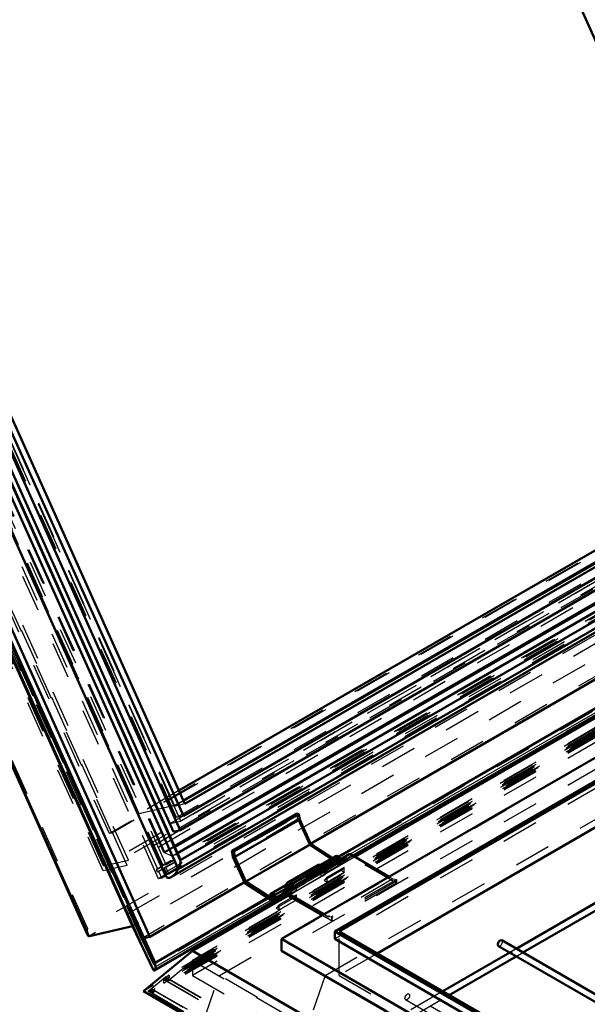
# Model space of a CAD drawing. Header units: millimetres. Extents: x 0 to 420, y 0 to 297.
# Tile 41 of 52: x 306 to 322, y 138 to 165. Entities that reach past the tile are written whole.
import ezdxf

# ---------------------------------------------------------------- set-up
doc = ezdxf.new("R2010")
doc.units = ezdxf.units.MM
doc.linetypes.add('Dashed', pattern=[2, 1, -1])
for name, color, linetype, lineweight in [('AM_0', 7, 'Continuous', 50), ('AM_4', 3, 'Continuous', 25), ('AM_9', 6, 'Dashed', 25)]:
    doc.layers.add(name, color=color, linetype=linetype, lineweight=lineweight)

# ---------------------------------------------------------------- blocks, each defined once
blk = doc.blocks.new('111_FGS3001501802511U_0_in_150180C2125Y2N4N_300Op0__1203')
at = {"layer": 'AM_0'}
blk.add_line((309.559, 192.466), (325.89, 156.106), dxfattribs=at)
blk = doc.blocks.new('112_Flat_Glass_Skylight_300150180_6_0_in_150180C2125Y2N4N_300Op0__1203')
at = {"layer": 'AM_0'}
for p, q in [((290.564, 186.077), (310.383, 141.949)), ((310.67, 142.275), (291.049, 185.96)), ((310.798, 142.349), (291.177, 186.035)), ((310.777, 142.421), (291.206, 185.994)), ((333.768, 156.056), (310.648, 142.709)), ((333.901, 155.926), (310.721, 142.545)), ((333.115, 155.232), (310.798, 142.349)), ((332.939, 154.923), (310.744, 142.11)), ((310.555, 141.894), (332.848, 154.763)), ((310.741, 142.105), (310.664, 142.276)), ((310.664, 142.276), (310.67, 142.275)), ((310.744, 142.11), (310.741, 142.105))]:
    blk.add_line(p, q, dxfattribs=at)
for points in [[(310.744, 142.11), (310.751, 142.123), (310.758, 142.137), (310.764, 142.152), (310.77, 142.167), (310.776, 142.182), (310.781, 142.198), (310.786, 142.214), (310.79, 142.229), (310.793, 142.245), (310.796, 142.261), (310.798, 142.276), (310.8, 142.29), (310.801, 142.304), (310.801, 142.318), (310.801, 142.33), (310.8, 142.342), (310.798, 142.349)], [(310.798, 142.349), (310.791, 142.382), (310.781, 142.411), (310.777, 142.421)], [(310.555, 141.894), (310.58, 141.91), (310.605, 141.93), (310.63, 141.955), (310.655, 141.983), (310.681, 142.014), (310.706, 142.05), (310.73, 142.088), (310.741, 142.105)], [(310.383, 141.949), (310.395, 141.926), (310.41, 141.906), (310.426, 141.891), (310.444, 141.88), (310.463, 141.874), (310.483, 141.872), (310.505, 141.874), (310.528, 141.881), (310.552, 141.892), (310.555, 141.894)]]:
    blk.add_lwpolyline(points, dxfattribs=at)
at = {"layer": 'AM_9'}
for p, q in [((310.365, 142.005), (290.584, 186.045)), ((310.291, 142.194), (290.645, 185.935)), ((310.415, 142.223), (290.769, 185.963)), ((310.579, 142.46), (291.064, 185.91)), ((310.373, 142.55), (290.948, 185.8)), ((352.106, 166.333), (310.291, 142.194)), ((352.23, 166.362), (310.415, 142.223)), ((352.167, 166.468), (310.579, 142.46)), ((352.415, 166.28), (310.365, 142.005)), ((310.648, 142.709), (310.373, 142.55)), ((310.579, 142.46), (310.373, 142.55)), ((310.721, 142.545), (310.605, 142.477)), ((310.415, 142.223), (310.291, 142.194))]:
    blk.add_line(p, q, dxfattribs=at)
for points in [[(310.777, 142.421), (310.764, 142.445), (310.75, 142.465), (310.734, 142.48), (310.716, 142.491), (310.697, 142.497), (310.676, 142.499), (310.654, 142.497), (310.632, 142.49), (310.608, 142.479), (310.583, 142.463), (310.579, 142.46)], [(310.365, 142.005), (310.374, 141.974), (310.383, 141.949)]]:
    blk.add_lwpolyline(points, dxfattribs=at)
blk = doc.blocks.new('113_Flat_Glass_Skylight_300150180_12_0_in_150180C2125Y2N4N_300Op0__1203')
at = {"layer": 'AM_0'}
for p, q in [((310.611, 143.124), (291.524, 185.619)), ((310.798, 143.167), (291.711, 185.662)), ((310.886, 143.552), (292.037, 185.517)), ((333.315, 156.499), (310.886, 143.552)), ((333.529, 156.29), (310.798, 143.167)), ((310.798, 143.167), (310.611, 143.124))]:
    blk.add_line(p, q, dxfattribs=at)
at = {"layer": 'AM_9'}
for p, q in [((310.699, 143.508), (291.85, 185.474)), ((351.124, 166.845), (310.699, 143.508)), ((351.451, 166.7), (310.611, 143.124)), ((310.886, 143.552), (310.699, 143.508))]:
    blk.add_line(p, q, dxfattribs=at)
blk = doc.blocks.new('114_Flat_Glass_Skylight_300150180_5_0_in_150180C2125Y2N4N_300Op0__1203')
at = {"layer": 'AM_0'}
for p, q in [((310.924, 143.878), (292.283, 185.381)), ((333.054, 156.754), (310.888, 143.958)), ((333.119, 156.691), (310.924, 143.878))]:
    blk.add_line(p, q, dxfattribs=at)
at = {"layer": 'AM_9'}
for p, q in [((310.816, 143.411), (291.886, 185.558)), ((310.526, 143.344), (291.596, 185.491)), ((310.634, 143.811), (291.993, 185.314)), ((351.383, 166.83), (310.816, 143.411)), ((351.093, 166.763), (310.526, 143.344)), ((310.888, 143.958), (310.634, 143.811)), ((310.924, 143.878), (310.634, 143.811)), ((310.526, 143.344), (310.816, 143.411))]:
    blk.add_line(p, q, dxfattribs=at)
blk = doc.blocks.new('115_FGS3001501802O4U_0_in_150180C2125Y2N4N_300Op0__1203')
at = {"layer": 'AM_9'}
for p, q in [((309.388, 142.35), (289.981, 185.56)), ((308.712, 142.194), (289.305, 185.403)), ((350.111, 166.093), (308.712, 142.194)), ((350.788, 166.25), (309.388, 142.35)), ((308.712, 142.194), (309.388, 142.35))]:
    blk.add_line(p, q, dxfattribs=at)
blk = doc.blocks.new('116_FGS30015018025O33U_0_in_150180C2125Y2N4N_300Op0__1203')
at = {"layer": 'AM_0'}
for p, q in [((310.112, 139.566), (288.776, 187.069)), ((309.966, 140.271), (289.113, 186.7)), ((309.495, 140.56), (288.902, 186.41)), ((287.712, 186.109), (308.278, 140.32)), ((333.041, 156.767), (310.881, 143.974)), ((333.75, 156.074), (310.638, 142.731)), ((333.757, 156.067), (310.641, 142.723)), ((333.309, 153.746), (314.339, 142.795)), ((326.76, 153.474), (310.762, 144.238)), ((333.766, 153.221), (315.098, 142.444)), ((315.48, 142.472), (333.878, 153.093)), ((313.966, 143.618), (312.201, 142.6)), ((314.015, 143.603), (312.25, 142.585)), ((313.966, 143.618), (314.015, 143.603)), ((314.015, 143.603), (314.041, 143.458)), ((314.041, 143.458), (312.276, 142.439)), ((314.041, 143.458), (314.342, 142.789)), ((314.342, 142.789), (312.577, 141.77)), ((314.342, 142.789), (314.932, 142.406)), ((312.201, 142.6), (312.25, 142.585)), ((312.229, 142.442), (312.201, 142.6)), ((312.25, 142.585), (312.276, 142.439)), ((312.549, 141.729), (312.229, 142.442)), ((312.276, 142.439), (312.577, 141.77)), ((315.023, 142.459), (314.62, 142.226)), ((314.692, 142.154), (314.685, 142.15)), ((312.538, 141.755), (309.966, 140.271)), ((313.315, 141.233), (312.549, 141.729)), ((312.577, 141.77), (313.319, 141.29)), ((313.712, 141.698), (313.678, 141.678)), ((313.662, 141.673), (313.258, 141.44)), ((310.087, 139.359), (313.325, 141.228)), ((313.167, 141.329), (310.112, 139.566)), ((313.284, 141.342), (313.236, 141.354)), ((313.331, 141.368), (313.284, 141.342)), ((313.383, 141.224), (313.487, 141.283)), ((309.495, 140.56), (308.328, 140.29)), ((310.07, 139.364), (309.495, 140.56)), ((309.811, 140.235), (309.966, 140.271)), ((310.125, 139.456), (310.112, 139.566))]:
    blk.add_line(p, q, dxfattribs=at)
for points in [[(308.278, 140.32), (308.283, 140.311), (308.289, 140.303), (308.295, 140.297), (308.302, 140.292), (308.31, 140.29), (308.318, 140.289), (308.327, 140.29), (308.328, 140.29)], [(310.07, 139.364), (310.072, 139.362), (310.073, 139.36), (310.075, 139.358), (310.077, 139.357), (310.079, 139.357), (310.081, 139.357), (310.083, 139.357), (310.085, 139.358), (310.087, 139.359)], [(310.087, 139.359), (310.09, 139.36), (310.092, 139.362), (310.095, 139.365), (310.097, 139.368), (310.1, 139.371), (310.102, 139.374), (310.105, 139.378), (310.107, 139.382), (310.11, 139.387), (310.112, 139.391), (310.114, 139.396), (310.116, 139.401), (310.118, 139.406), (310.119, 139.411), (310.121, 139.416), (310.122, 139.421), (310.123, 139.426), (310.124, 139.431), (310.124, 139.436), (310.125, 139.441), (310.125, 139.445), (310.125, 139.45), (310.125, 139.454), (310.125, 139.456)]]:
    blk.add_lwpolyline(points, dxfattribs=at)
for centre, major_axis, start_param, end_param in [((314.682, 142.118), (0.062, -0.108), 1.472043, 3.324369), ((315.086, 142.351), (0.062, -0.108), 1.472043, 3.141593), ((314.682, 142.118), (0.0267, -0.0463), 1.338667, 2.596172), ((313.321, 141.332), (0.062, -0.108), 5.43681, 10.473279), ((313.724, 141.565), (0.062, -0.108), 1.472043, 3.141593), ((313.321, 141.332), (0.0267, -0.0463), 5.43681, 10.473279)]:
    blk.add_ellipse(centre, major_axis=major_axis, ratio=0.577382, start_param=start_param, end_param=end_param, dxfattribs=at)
at = {"layer": 'AM_4'}
for p, q in [((310.07, 139.364), (288.609, 187.147)), ((310.125, 139.456), (288.715, 187.124)), ((308.328, 140.29), (287.735, 186.14)), ((333.834, 153.143), (315.415, 142.51)), ((313.263, 141.267), (310.125, 139.456)), ((313.359, 141.313), (313.319, 141.29))]:
    blk.add_line(p, q, dxfattribs=at)
at = {"layer": 'AM_9'}
for p, q in [((310.082, 139.507), (288.712, 187.086)), ((309.755, 140.186), (288.872, 186.68)), ((308.279, 140.5), (287.83, 186.028)), ((310.21, 141.843), (290.348, 186.067)), ((310.185, 142.104), (290.539, 185.844)), ((310.282, 142.174), (290.636, 185.915)), ((310.323, 142.184), (290.678, 185.925)), ((310.332, 142.203), (290.687, 185.944)), ((310.415, 142.223), (290.769, 185.963)), ((309.356, 142.21), (289.862, 185.613)), ((310.347, 142.563), (290.934, 185.785)), ((310.378, 142.57), (290.965, 185.792)), ((308.703, 142.059), (289.209, 185.461)), ((310.639, 143.835), (292.013, 185.305)), ((308.87, 143.071), (290.012, 185.057)), ((308.939, 143.087), (290.081, 185.073)), ((309.679, 143.613), (291.052, 185.083)), ((349.311, 166.418), (308.87, 143.071)), ((349.38, 166.434), (308.939, 143.087)), ((352.148, 166.343), (310.332, 142.203)), ((352.218, 166.288), (310.403, 142.149)), ((352.23, 166.362), (310.415, 142.223)), ((350.253, 166.045), (308.703, 142.059)), ((350.907, 166.197), (309.356, 142.21)), ((352.404, 166.201), (310.21, 141.843)), ((352.177, 166.278), (310.361, 142.139)), ((352.297, 166.111), (310.482, 141.972)), ((352.962, 165.653), (309.495, 140.56)), ((353.661, 165.573), (309.74, 140.218)), ((351.493, 165.447), (308.279, 140.5)), ((351.795, 165.383), (308.328, 140.29)), ((355.051, 165.331), (310.07, 139.364)), ((354.904, 165.382), (310.082, 139.507)), ((310.762, 144.238), (309.679, 143.613)), ((310.639, 143.835), (309.679, 143.613)), ((310.881, 143.974), (310.639, 143.835)), ((313.994, 143.461), (313.966, 143.618)), ((313.994, 143.461), (312.229, 142.442)), ((314.314, 142.748), (313.994, 143.461)), ((308.939, 143.087), (308.87, 143.071)), ((314.339, 142.795), (312.538, 141.755)), ((310.638, 142.731), (310.347, 142.563)), ((310.378, 142.57), (310.347, 142.563)), ((310.641, 142.723), (310.378, 142.57)), ((314.314, 142.748), (312.549, 141.729)), ((315.415, 142.51), (313.263, 141.267)), ((315.08, 142.252), (314.314, 142.748)), ((315.098, 142.444), (313.167, 141.329)), ((315.001, 142.373), (313.236, 141.354)), ((313.325, 141.228), (315.48, 142.472)), ((315.059, 142.397), (314.656, 142.164)), ((315.08, 142.252), (314.677, 142.019)), ((315.083, 142.308), (314.68, 142.075)), ((315.049, 142.36), (314.692, 142.154)), ((314.709, 142.071), (315.112, 142.304)), ((314.745, 142.01), (315.148, 142.243)), ((314.932, 142.406), (315.083, 142.308)), ((315.049, 142.36), (315.001, 142.373)), ((309.356, 142.21), (308.703, 142.059)), ((310.282, 142.174), (310.143, 142.094)), ((310.185, 142.104), (310.143, 142.094)), ((310.143, 142.094), (310.172, 142.03)), ((310.311, 142.11), (310.172, 142.03)), ((310.172, 142.03), (310.214, 142.039)), ((310.323, 142.184), (310.185, 142.104)), ((310.352, 142.12), (310.214, 142.039)), ((310.293, 141.862), (310.214, 142.039)), ((310.282, 142.174), (310.323, 142.184)), ((310.352, 142.12), (310.311, 142.11)), ((310.39, 141.933), (310.311, 142.11)), ((310.415, 142.223), (310.332, 142.203)), ((310.432, 141.942), (310.352, 142.12)), ((310.361, 142.139), (310.403, 142.149)), ((310.441, 141.962), (310.361, 142.139)), ((310.441, 141.962), (310.39, 141.933)), ((310.403, 142.149), (310.482, 141.972)), ((310.482, 141.972), (310.441, 141.962)), ((313.638, 141.518), (314.596, 142.072)), ((314.6, 142.127), (313.642, 141.574)), ((313.643, 141.586), (314.601, 142.139)), ((314.607, 142.215), (313.712, 141.698)), ((314.596, 142.072), (314.6, 142.127)), ((314.677, 142.019), (314.596, 142.072)), ((314.6, 142.127), (314.68, 142.075)), ((314.601, 142.139), (314.607, 142.215)), ((314.646, 142.127), (314.601, 142.139)), ((314.685, 142.15), (314.646, 142.127)), ((310.293, 141.862), (310.21, 141.843)), ((310.432, 141.942), (310.293, 141.862)), ((310.39, 141.933), (310.432, 141.942)), ((313.697, 141.611), (313.294, 141.378)), ((313.719, 141.466), (313.315, 141.233)), ((313.688, 141.574), (313.331, 141.368)), ((313.348, 141.285), (313.751, 141.518)), ((313.722, 141.522), (313.359, 141.313)), ((313.487, 141.283), (313.787, 141.457)), ((313.638, 141.518), (313.642, 141.574)), ((313.719, 141.466), (313.638, 141.518)), ((313.642, 141.574), (313.722, 141.522)), ((313.643, 141.586), (313.649, 141.662)), ((313.688, 141.574), (313.643, 141.586)), ((313.678, 141.678), (313.649, 141.662)), ((309.74, 140.218), (309.811, 140.235)), ((309.784, 140.193), (309.74, 140.218)), ((309.755, 140.186), (309.784, 140.193)), ((309.759, 140.179), (309.755, 140.186)), ((309.784, 140.193), (309.759, 140.179)), ((310.082, 139.507), (309.759, 140.179)), ((310.112, 139.566), (310.082, 139.507))]:
    blk.add_line(p, q, dxfattribs=at)
blk.add_lwpolyline([(308.279, 140.5), (308.274, 140.48), (308.271, 140.46), (308.268, 140.44), (308.266, 140.422), (308.266, 140.404), (308.266, 140.386), (308.266, 140.37), (308.268, 140.355), (308.271, 140.342), (308.274, 140.33), (308.278, 140.32)], dxfattribs=at)
for centre, major_axis, start_param, end_param in [((315.086, 142.351), (0.062, -0.108), 3.141593, 4.190093), ((315.086, 142.351), (0.0267, -0.0463), 5.43681, 10.473279), ((315.086, 142.351), (0.062, -0.108), 5.43681, 7.755228), ((314.682, 142.118), (0.062, -0.108), 3.324369, 3.369995), ((314.682, 142.118), (0.0267, -0.0463), 2.596172, 4.190093), ((314.682, 142.118), (0.062, -0.108), 5.43681, 7.755228), ((314.682, 142.118), (0.0267, -0.0463), 5.43681, 7.621853), ((313.724, 141.565), (0.062, -0.108), 3.141593, 3.369995), ((313.724, 141.565), (0.0267, -0.0463), 5.43681, 10.473279), ((313.724, 141.565), (0.062, -0.108), 5.43681, 7.755228)]:
    blk.add_ellipse(centre, major_axis=major_axis, ratio=0.577382, start_param=start_param, end_param=end_param, dxfattribs=at)
blk = doc.blocks.new('118_FGS300150180259U_0_in_150180C2125Y2N4N_300Op0__1203')
at = {"layer": 'AM_0'}
for p, q in [((322.269, 141.297), (319.926, 139.945)), ((320.104, 139.842), (322.447, 141.194)), ((349.535, 122.852), (319.53, 140.174)), ((319.748, 139.842), (317.926, 138.79)), ((319.441, 140.019), (349.356, 122.749)), ((318.104, 138.687), (319.926, 139.739))]:
    blk.add_line(p, q, dxfattribs=at)
blk.add_ellipse((319.485, 140.096), major_axis=(0.0446, 0.0772), ratio=0.577382, start_param=0, end_param=3.141593, dxfattribs=at)
at = {"layer": 'AM_9'}
for p, q in [((319.926, 139.945), (319.748, 139.842)), ((319.926, 139.739), (320.104, 139.842)), ((317.926, 138.79), (316.919, 138.209)), ((316.919, 138.564), (347.805, 120.734)), ((347.894, 120.888), (317.009, 138.718)), ((317.009, 138.055), (318.104, 138.687))]:
    blk.add_line(p, q, dxfattribs=at)
blk.add_lwpolyline([(319.808, 139.847), (319.805, 139.848), (319.802, 139.848), (319.798, 139.848), (319.795, 139.847), (319.792, 139.846), (319.79, 139.844), (319.789, 139.842), (319.79, 139.84), (319.792, 139.838), (319.794, 139.837), (319.798, 139.836), (319.802, 139.835), (319.805, 139.836), (319.808, 139.837), (319.811, 139.839), (319.812, 139.841), (319.811, 139.843), (319.81, 139.846), (319.808, 139.847)], dxfattribs=at)
blk.add_ellipse((319.485, 140.096), major_axis=(0.0446, 0.0772), ratio=0.577382, start_param=3.141593, end_param=6.283185, dxfattribs=at)
blk.add_ellipse((316.964, 138.641), major_axis=(0.0446, 0.0772), ratio=0.577382, dxfattribs=at)
blk = doc.blocks.new('119_FGS300150180223U_0_in_150180C2125Y2N4N_300Op0__1203')
at = {"layer": 'AM_0'}
for p, q in [((333.917, 153.047), (315.54, 142.438)), ((334.541, 152.33), (313.548, 140.211)), ((334.909, 151.908), (315, 140.415)), ((334.946, 151.865), (315.111, 140.415)), ((333.264, 149.701), (316.145, 139.818)), ((315.401, 142.518), (313.636, 141.499)), ((315.401, 142.518), (316.472, 141.9)), ((314.539, 142.22), (313.707, 141.74)), ((313.487, 141.364), (313.636, 141.499)), ((313.66, 141.427), (313.487, 141.269)), ((313.636, 141.499), (314.707, 140.881)), ((314.657, 140.852), (313.66, 141.427)), ((313.724, 141.39), (311.127, 139.891)), ((313.487, 141.269), (313.71, 141.398)), ((313.487, 141.364), (313.487, 141.269)), ((315, 140.211), (315, 140.415)), ((315, 140.415), (321.71, 136.541)), ((315.111, 140.415), (321.77, 136.571)), ((313.548, 139.891), (313.548, 140.211)), ((313.548, 140.211), (321.394, 135.681)), ((315, 140.211), (321.549, 136.431)), ((309.797, 138.794), (311.127, 139.891)), ((311.127, 139.891), (321.394, 133.964)), ((313.548, 139.891), (321.394, 135.361)), ((309.797, 138.794), (321.394, 132.099))]:
    blk.add_line(p, q, dxfattribs=at)
for centre, major_axis, start_param, end_param in [((314.619, 142.081), (-0.08, 0.139), 4.63563, 6.283185), ((313.787, 141.601), (0.08, -0.139), 1.494038, 3.852794), ((313.787, 141.601), (0.0446, -0.0772), 1.432324, 3.51803)]:
    blk.add_ellipse(centre, major_axis=major_axis, ratio=0.577382, start_param=start_param, end_param=end_param, dxfattribs=at)
at = {"layer": 'AM_9'}
for p, q in [((355.098, 165.011), (311.127, 139.627)), ((355.098, 164.946), (309.797, 138.794)), ((355.098, 164.745), (310.001, 138.711)), ((355.151, 164.855), (310.013, 138.797)), ((355.007, 164.823), (310.014, 138.849)), ((355.06, 164.784), (310.032, 138.79)), ((355.098, 164.774), (310.117, 138.807)), ((355.197, 164.899), (310.347, 139.008)), ((355.052, 164.876), (310.43, 139.116)), ((355, 164.933), (310.484, 139.235)), ((355.052, 164.894), (310.502, 139.176)), ((355.098, 164.605), (311.127, 139.221)), ((355.098, 163.877), (313.548, 139.891)), ((355.098, 163.359), (315, 140.211)), ((315.252, 142.383), (315.401, 142.518)), ((315.425, 142.446), (313.66, 141.427)), ((315.54, 142.438), (313.724, 141.39)), ((315.252, 142.383), (314.785, 142.114)), ((314.785, 142.019), (315.252, 142.288)), ((315.425, 142.446), (315.252, 142.288)), ((315.252, 142.383), (315.252, 142.288)), ((316.674, 141.725), (315.425, 142.446)), ((314.575, 142.159), (313.743, 141.678)), ((313.832, 141.524), (314.664, 142.004)), ((314.669, 142.008), (313.837, 141.527)), ((314.671, 142.093), (313.839, 141.613)), ((314.721, 142.081), (313.889, 141.601)), ((314.785, 142.114), (314.669, 142.008)), ((314.671, 142.093), (314.721, 142.081)), ((315.171, 142.068), (314.705, 141.799)), ((314.708, 141.949), (314.785, 142.019)), ((315.252, 142.154), (314.785, 141.885)), ((314.785, 142.019), (314.785, 142.114)), ((314.785, 141.753), (315.252, 142.022)), ((315.171, 142.068), (315.252, 142.154)), ((315.252, 142.022), (315.171, 142.068)), ((315.252, 142.022), (315.252, 142.154)), ((313.867, 141.462), (314.699, 141.942)), ((314.708, 141.949), (313.876, 141.468)), ((314.785, 141.885), (314.705, 141.799)), ((314.705, 141.799), (314.785, 141.753)), ((314.785, 141.753), (314.785, 141.885)), ((316.573, 141.841), (314.808, 140.822)), ((316.672, 141.827), (314.907, 140.808)), ((316.674, 141.783), (314.909, 140.764)), ((316.674, 141.725), (314.909, 140.706)), ((316.472, 141.9), (316.573, 141.841)), ((316.573, 141.841), (316.672, 141.827)), ((316.672, 141.827), (316.674, 141.783)), ((316.674, 141.783), (316.674, 141.725)), ((313.953, 141.633), (313.487, 141.364)), ((313.71, 141.398), (313.953, 141.538)), ((313.837, 141.527), (313.953, 141.633)), ((313.889, 141.601), (313.839, 141.613)), ((313.953, 141.538), (313.876, 141.468)), ((313.953, 141.538), (313.953, 141.633)), ((313.873, 141.319), (313.406, 141.049)), ((313.953, 141.405), (313.487, 141.135)), ((313.487, 141.003), (313.953, 141.272)), ((313.873, 141.319), (313.953, 141.405)), ((313.953, 141.272), (313.873, 141.319)), ((313.953, 141.272), (313.953, 141.405)), ((313.487, 141.135), (313.406, 141.049)), ((313.406, 141.049), (313.487, 141.003)), ((313.487, 141.003), (313.487, 141.135)), ((314.909, 140.706), (314.657, 140.852)), ((314.707, 140.881), (314.808, 140.822)), ((314.808, 140.822), (314.907, 140.808)), ((314.907, 140.808), (314.909, 140.764)), ((314.909, 140.764), (314.909, 140.706)), ((315.111, 139.221), (315.111, 140.415)), ((310.446, 139.065), (311.127, 139.627)), ((311.127, 139.627), (347.534, 118.61)), ((311.127, 139.627), (311.127, 139.221)), ((316.145, 139.818), (315.111, 139.221)), ((309.923, 138.796), (310.386, 139.178)), ((310.404, 139.18), (310.331, 139.12)), ((310.331, 139.12), (310.347, 139.122)), ((310.331, 139.12), (310.384, 139.09)), ((310.404, 139.119), (310.331, 139.06)), ((310.384, 139.09), (310.331, 139.06)), ((310.331, 139.06), (310.347, 139.008)), ((310.347, 139.122), (310.484, 139.235)), ((310.347, 139.122), (347.633, 117.597)), ((310.347, 139.008), (310.484, 139.121)), ((310.384, 139.09), (310.456, 139.149)), ((310.446, 139.065), (310.384, 139.09)), ((310.386, 139.178), (310.404, 139.18)), ((310.456, 139.149), (310.386, 139.178)), ((310.386, 139.178), (310.404, 139.119)), ((310.404, 139.18), (310.456, 139.149)), ((310.456, 139.149), (310.404, 139.119)), ((310.502, 139.176), (310.43, 139.116)), ((310.502, 139.123), (310.43, 139.063)), ((310.43, 139.116), (310.446, 139.065)), ((310.43, 139.063), (310.446, 139.065)), ((310.43, 139.063), (347.488, 117.67)), ((310.484, 139.235), (310.502, 139.176)), ((310.484, 139.121), (310.502, 139.123)), ((310.484, 139.121), (347.436, 117.789)), ((310.502, 139.123), (347.488, 117.771)), ((311.127, 139.221), (347.534, 118.204)), ((315.111, 139.221), (347.534, 120.504)), ((310.001, 138.711), (309.797, 138.794)), ((309.975, 138.826), (309.923, 138.796)), ((309.923, 138.796), (309.975, 138.766)), ((309.993, 138.768), (309.923, 138.796)), ((310.013, 138.858), (309.975, 138.826)), ((309.975, 138.826), (309.993, 138.768)), ((310.013, 138.797), (309.975, 138.766)), ((309.975, 138.766), (309.993, 138.768)), ((309.993, 138.768), (310.065, 138.827)), ((310.001, 138.711), (310.117, 138.807)), ((310.026, 138.859), (310.013, 138.858)), ((310.013, 138.858), (347.587, 117.167)), ((310.026, 138.754), (310.013, 138.797)), ((310.014, 138.849), (310.026, 138.859)), ((310.032, 138.79), (310.014, 138.849)), ((310.014, 138.744), (310.026, 138.754)), ((310.026, 138.859), (310.079, 138.829)), ((310.079, 138.784), (310.026, 138.754)), ((310.079, 138.829), (310.032, 138.79)), ((310.079, 138.784), (310.032, 138.746)), ((310.065, 138.827), (310.079, 138.829)), ((310.117, 138.807), (310.065, 138.827)), ((310.065, 138.827), (310.079, 138.784)), ((310.117, 138.807), (347.534, 117.206)), ((310.001, 138.711), (347.534, 117.044)), ((310.032, 138.746), (310.014, 138.744)), ((310.014, 138.744), (347.444, 117.136)), ((310.032, 138.746), (347.496, 117.118))]:
    blk.add_line(p, q, dxfattribs=at)
for centre, major_axis, start_param, end_param in [((314.619, 142.081), (-0.08, 0.139), 0, 3.256928), ((314.619, 142.081), (-0.0446, 0.0772), 4.539049, 9.536843), ((314.619, 142.081), (-0.08, 0.139), 4.389937, 4.63563), ((313.787, 141.601), (0.08, -0.139), 3.852794, 6.398521), ((313.787, 141.601), (0.0446, -0.0772), 3.51803, 6.395251), ((313.787, 141.601), (0.0446, -0.0772), 1.397456, 1.432324), ((313.787, 141.601), (0.08, -0.139), 1.248344, 1.494038)]:
    blk.add_ellipse(centre, major_axis=major_axis, ratio=0.577382, start_param=start_param, end_param=end_param, dxfattribs=at)
blk = doc.blocks.new('120_FGS30015018025101U_0_in_150180C2125Y2N4N_300Op0__1203')
at = {"layer": 'AM_9'}
for p, q in [((311.859, 139.221), (355.098, 164.183)), ((314.731, 139.221), (355.098, 162.525)), ((314.731, 139.221), (309.715, 124.664)), ((311.392, 137.873), (311.859, 139.221)), ((347.534, 118.626), (311.859, 139.221)), ((347.534, 120.284), (314.731, 139.221))]:
    blk.add_line(p, q, dxfattribs=at)

msp = doc.modelspace()

# ---------------------------------------------------------------- block references
for name in ['116_FGS30015018025O33U_0_in_150180C2125Y2N4N_300Op0__1203', '112_Flat_Glass_Skylight_300150180_6_0_in_150180C2125Y2N4N_300Op0__1203', '115_FGS3001501802O4U_0_in_150180C2125Y2N4N_300Op0__1203', '113_Flat_Glass_Skylight_300150180_12_0_in_150180C2125Y2N4N_300Op0__1203', '114_Flat_Glass_Skylight_300150180_5_0_in_150180C2125Y2N4N_300Op0__1203', '111_FGS3001501802511U_0_in_150180C2125Y2N4N_300Op0__1203', '119_FGS300150180223U_0_in_150180C2125Y2N4N_300Op0__1203', '120_FGS30015018025101U_0_in_150180C2125Y2N4N_300Op0__1203', '118_FGS300150180259U_0_in_150180C2125Y2N4N_300Op0__1203']:
    msp.add_blockref(name, (0, 0))

doc.saveas('drawing.dxf')
